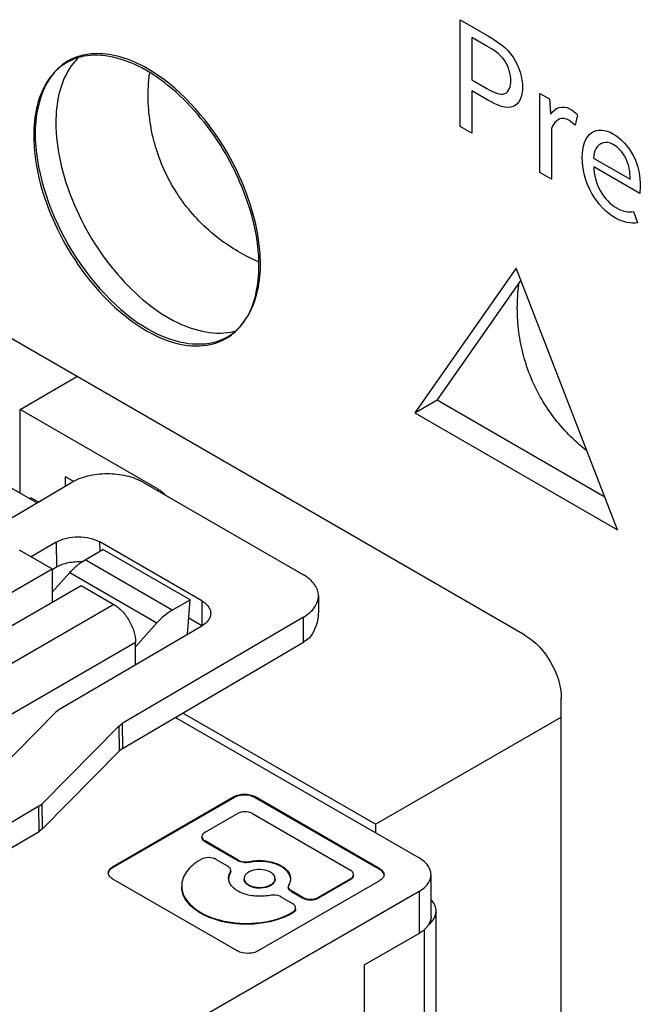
# Model space of a CAD drawing. Header units: inches. Extents: x 0 to 34, y 0 to 22.
# Tile 47 of 52: x 26.846 to 27.084, y 17.324 to 17.701. Entities that reach past the tile are written whole.
import ezdxf

# ---------------------------------------------------------------- set-up
doc = ezdxf.new("R2010")
doc.units = ezdxf.units.IN
doc.header["$LTSCALE"] = 1.87
doc.header["$MEASUREMENT"] = 0
doc.layers.get('0').update_dxf_attribs({"linetype": 'CONTINUOUS'})
doc.layers.add('02___PRT_ALL_AXES', color=7, linetype='CONTINUOUS')
doc.layers.add('_LAYER_1_', color=7, linetype='CONTINUOUS')

msp = doc.modelspace()

# ---------------------------------------------------------------- linework, layer by layer
at = {"color": 7, "linetype": 'CONTINUOUS'}
for p, q in [((27.0394634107, 17.4652730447), (26.816474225, 17.5940242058)), ((26.8460390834, 17.5517871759), (26.8678326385, 17.5643705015)), ((26.8460390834, 17.5196395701), (26.8460390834, 17.5517871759)), ((26.8989328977, 17.5212469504), (26.8460390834, 17.5517871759)), ((26.8524231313, 17.5159535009), (26.8321196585, 17.5276764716)), ((26.863349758, 17.5260925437), (26.863349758, 17.5223725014)), ((26.863349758, 17.5260925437), (26.866661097, 17.5241806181)), ((26.7960920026, 17.4828609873), (26.8655033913, 17.5236376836)), ((26.8933417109, 17.5237776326), (26.9545871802, 17.4884152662)), ((26.8989328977, 17.5212469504), (26.8989328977, 17.5205493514)), ((26.8496101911, 17.5175776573), (26.8502149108, 17.5179329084)), ((26.853027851, 17.516308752), (26.8502149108, 17.5179329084)), ((26.8599364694, 17.5009104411), (26.850357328, 17.4952830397)), ((26.8599364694, 17.5009104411), (26.8600093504, 17.4913095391)), ((26.8766662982, 17.4974590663), (26.8766394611, 17.5009944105)), ((26.9156138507, 17.4784910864), (26.8766394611, 17.5009944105)), ((26.8457606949, 17.4979370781), (26.8582881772, 17.4907038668)), ((26.8709325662, 17.4941484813), (26.877775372, 17.4980994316)), ((26.9111819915, 17.4788108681), (26.877775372, 17.4980994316)), ((26.9043391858, 17.4748599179), (26.8709325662, 17.4941484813)), ((26.7973210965, 17.4555022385), (26.8582881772, 17.4907038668)), ((26.8600093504, 17.4913095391), (26.8582881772, 17.4902984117)), ((26.8582881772, 17.4907038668), (26.8582881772, 17.4778448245)), ((26.8582881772, 17.4817011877), (26.8650499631, 17.4892460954)), ((26.8650499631, 17.4892460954), (26.8984565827, 17.4699575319)), ((26.8084566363, 17.4490727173), (26.8694237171, 17.4842743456)), ((26.8694237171, 17.4842743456), (26.8819511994, 17.4770411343)), ((26.9603527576, 17.4803878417), (26.9604023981, 17.473848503)), ((26.8819511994, 17.4770411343), (26.8209841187, 17.441839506)), ((26.9043391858, 17.4748599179), (26.9111819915, 17.4788108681)), ((26.9102226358, 17.4655955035), (26.9111819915, 17.4788108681)), ((26.9156138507, 17.4784910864), (26.9156867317, 17.4688901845)), ((26.9545877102, 17.4722015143), (26.8851763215, 17.431424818)), ((26.8984565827, 17.4699575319), (26.8903028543, 17.4608594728)), ((26.9156867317, 17.4688901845), (26.9106720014, 17.4717856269)), ((26.9546605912, 17.4626006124), (26.9545877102, 17.4722015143)), ((26.9156141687, 17.4687628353), (26.860896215, 17.436618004)), ((26.8293357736, 17.4273740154), (26.8903028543, 17.4625756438)), ((26.8852492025, 17.4218239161), (26.9546605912, 17.4626006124)), ((26.8903028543, 17.4538933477), (26.8903028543, 17.4625756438)), ((26.9571631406, 17.4643983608), (26.9546605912, 17.4626006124)), ((27.0533828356, 17.0287499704), (27.0533828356, 17.4411638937)), ((26.8596449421, 17.4356619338), (26.8340629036, 17.4097255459)), ((26.860896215, 17.436618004), (26.8596449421, 17.4356619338)), ((26.9821710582, 17.3928172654), (26.908389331, 17.4354179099)), ((26.8839250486, 17.4304687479), (26.8851763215, 17.431424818)), ((26.8851763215, 17.431424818), (26.8852492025, 17.4218239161)), ((26.9056295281, 17.4337966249), (26.9988743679, 17.3799582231)), ((26.9821710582, 17.3928172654), (27.0533828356, 17.4339340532)), ((26.8545403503, 17.4006770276), (26.8839250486, 17.4304687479)), ((26.8839250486, 17.4304687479), (26.8839979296, 17.4208678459)), ((26.8839979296, 17.4208678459), (26.8546132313, 17.3910761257)), ((26.8852492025, 17.4218239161), (26.8839979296, 17.4208678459)), ((26.9282054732, 17.4034501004), (26.8814382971, 17.3764473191)), ((26.9282054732, 17.4031286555), (26.8814382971, 17.3761258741)), ((26.9282054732, 17.4034501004), (26.9282054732, 17.4031286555)), ((26.9359456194, 17.4031120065), (26.9359456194, 17.4034334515)), ((26.9838543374, 17.3757715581), (26.9359456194, 17.4034334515)), ((26.9359456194, 17.4031120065), (26.9838543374, 17.3754501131)), ((26.8532890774, 17.3997209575), (26.8351640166, 17.3890731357)), ((26.8532890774, 17.3997209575), (26.8545403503, 17.4006770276)), ((26.8533619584, 17.3901200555), (26.8532890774, 17.3997209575)), ((26.8546132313, 17.3910761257), (26.8545403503, 17.4006770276)), ((26.9169266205, 17.3897939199), (26.9293026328, 17.3969396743)), ((26.9351077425, 17.3969271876), (26.9725858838, 17.3752877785)), ((26.8352368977, 17.3794722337), (26.8533619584, 17.3901200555)), ((26.8546132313, 17.3910761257), (26.8533619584, 17.3901200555)), ((26.9821710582, 17.3928172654), (26.9821710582, 17.3896025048)), ((26.915735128, 17.388129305), (26.915735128, 17.38780786)), ((26.9169482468, 17.3861206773), (26.9169482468, 17.3864421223)), ((26.9296185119, 17.37912647), (26.9169482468, 17.3864421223)), ((26.9169482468, 17.3861206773), (26.9296185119, 17.378805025)), ((26.9151248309, 17.3792283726), (26.9153562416, 17.3793619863)), ((26.9211613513, 17.3793494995), (26.9255830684, 17.3767964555)), ((26.9296185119, 17.37912647), (26.9296185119, 17.378805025)), ((26.9338688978, 17.3782323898), (26.9338688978, 17.3785538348)), ((26.8814382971, 17.3761258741), (26.8814382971, 17.3764473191)), ((26.9265748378, 17.374342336), (26.9267962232, 17.3751065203)), ((26.9267962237, 17.3747853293), (26.9265748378, 17.374020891)), ((26.9267962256, 17.374787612), (26.9267962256, 17.3751088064)), ((26.9838543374, 17.3757715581), (26.9838543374, 17.3754501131)), ((26.8814671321, 17.3719782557), (26.9293758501, 17.3443163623)), ((26.9265748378, 17.374020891), (26.9265748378, 17.374342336)), ((26.9318647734, 17.3721041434), (26.9318647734, 17.3717826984)), ((26.9371159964, 17.3442997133), (26.9838831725, 17.3713024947)), ((26.943722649, 17.3717304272), (26.943722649, 17.3720516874)), ((26.9726075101, 17.3719359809), (26.9602314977, 17.3647902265)), ((26.9602314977, 17.3644687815), (26.9726075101, 17.3716145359)), ((26.9726075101, 17.3719359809), (26.9726075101, 17.3716145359)), ((26.9737990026, 17.3732791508), (26.9737990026, 17.3736005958)), ((27.0034868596, 17.3574564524), (27.0034868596, 17.3735287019)), ((26.9079562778, 17.3692123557), (26.9079562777, 17.3688895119)), ((26.9336169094, 17.3693429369), (26.9336169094, 17.3696643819)), ((26.9487915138, 17.3690434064), (26.9487915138, 17.3687217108)), ((26.9490129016, 17.3698098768), (26.9487915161, 17.3690456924)), ((26.9500046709, 17.3670343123), (26.9500046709, 17.3673557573)), ((26.954426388, 17.3648027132), (26.9500046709, 17.3673557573)), ((26.9988743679, 17.3670991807), (26.7497166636, 17.2232386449)), ((26.9459692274, 17.3650257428), (26.9503909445, 17.3624726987)), ((26.9500046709, 17.3670343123), (26.954426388, 17.3644812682)), ((26.954426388, 17.3648027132), (26.954426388, 17.3644812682)), ((26.9602314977, 17.3644687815), (26.9602314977, 17.3647902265)), ((26.9988743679, 17.3670991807), (26.9988743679, 17.3510269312)), ((26.9516040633, 17.3604640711), (26.9516040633, 17.3607855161)), ((26.9504125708, 17.3591209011), (26.9501811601, 17.3589872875)), ((26.9501811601, 17.3586658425), (26.9501811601, 17.3589872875)), ((26.9504125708, 17.3587994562), (26.9501811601, 17.3586658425)), ((26.9504125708, 17.3591209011), (26.9504125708, 17.3587994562)), ((27.0054355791, 17.0490301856), (27.0054355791, 17.3595460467)), ((27.0008230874, 17.3524357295), (27.0008230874, 17.0426006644)), ((26.9988743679, 17.3510269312), (26.9779952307, 17.338971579)), ((26.9779952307, 17.2743611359), (26.9779952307, 17.338971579))]:
    msp.add_line(p, q, dxfattribs=at)
for centre, radius, start, end in [((26.9100725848, 17.4781964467), 0.0109408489, 300.4312427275, 301.2683197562), ((26.9102527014, 17.4594786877), 0.0108676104, 59.6671183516, 59.9986300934)]:
    msp.add_arc(centre, radius, start, end, dxfattribs=at)
msp.add_ellipse((26.9407502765, 17.4694374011), major_axis=(0.0184277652, 0.0095079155), ratio=0.7182613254, start_param=-0.9372820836, end_param=-0.3488398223, dxfattribs=at)
for points, knots in [([(26.8933417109, 17.5237776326), (26.8913667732, 17.5249179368), (26.8867695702, 17.5265755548), (26.8794181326, 17.5273428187), (26.8720672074, 17.5264997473), (26.8674763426, 17.5247967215), (26.8655033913, 17.5236376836)], [0, 0, 0, 0, 0.2369556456, 0.4994494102, 0.7622430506, 1, 1, 1, 1]), ([(26.8989328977, 17.5212469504), (26.899178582, 17.5211050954), (26.9000690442, 17.5205442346), (26.9008756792, 17.5198335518), (26.9013491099, 17.5192269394)], [0, 0, 0, 0, 0.2693695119, 1, 1, 1, 1]), ([(26.8599364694, 17.5009104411), (26.8611202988, 17.5016058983), (26.8638748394, 17.5026276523), (26.8682853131, 17.5031335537), (26.8726960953, 17.5026731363), (26.8754544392, 17.5016786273), (26.8766394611, 17.5009944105)], [0, 0, 0, 0, 0.2377688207, 0.500550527, 0.7630324, 1, 1, 1, 1]), ([(26.8696250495, 17.4933330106), (26.8678925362, 17.4934330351), (26.8645560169, 17.4932062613), (26.8613657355, 17.4921063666), (26.8600093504, 17.4913095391)], [0, 0, 0, 0, 0.5245239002, 1, 1, 1, 1]), ([(26.8650499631, 17.4892460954), (26.8655021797, 17.4897506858), (26.8672722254, 17.4915963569), (26.8693039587, 17.4932081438), (26.8709325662, 17.4941484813)], [0, 0, 0, 0, 0.2648689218, 1, 1, 1, 1]), ([(26.9603526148, 17.4803876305), (26.9603469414, 17.4811394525), (26.9600621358, 17.4827025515), (26.9588753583, 17.4848783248), (26.9570082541, 17.486843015), (26.9554470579, 17.4879187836), (26.9545871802, 17.4884152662)], [0, 0, 0, 0, 0.2186606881, 0.4522286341, 0.7112271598, 1, 1, 1, 1]), ([(26.9545877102, 17.4722015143), (26.955456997, 17.4727121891), (26.9570330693, 17.4738161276), (26.9589101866, 17.4758247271), (26.9600907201, 17.4780408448), (26.9603583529, 17.479627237), (26.9603526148, 17.4803876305)], [0, 0, 0, 0, 0.2892728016, 0.548451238, 0.7818196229, 1, 1, 1, 1]), ([(26.8819511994, 17.4770411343), (26.8831368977, 17.476356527), (26.8853806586, 17.4744680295), (26.8879994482, 17.4708893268), (26.8897892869, 17.4668320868), (26.8903028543, 17.4639447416), (26.8903028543, 17.4625756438)], [0, 0, 0, 0, 0.2372443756, 0.500006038, 0.7627644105, 1, 1, 1, 1]), ([(26.9156138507, 17.4784910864), (26.9161296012, 17.4781932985), (26.9170661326, 17.4775477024), (26.9181865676, 17.4763692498), (26.918898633, 17.4750637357), (26.9190696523, 17.4741260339), (26.9190731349, 17.4736749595)], [0, 0, 0, 0, 0.2886971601, 0.5477891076, 0.7813308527, 1, 1, 1, 1]), ([(26.9043391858, 17.4748599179), (26.9038197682, 17.4745600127), (26.90166629, 17.4731731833), (26.8997639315, 17.4714162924), (26.8984565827, 17.4699575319)], [0, 0, 0, 0, 0.2344137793, 1, 1, 1, 1]), ([(26.9190731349, 17.4736749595), (26.9190765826, 17.4732284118), (26.9189232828, 17.4722983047), (26.9182453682, 17.4709941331), (26.917164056, 17.4698069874), (26.9162537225, 17.4691498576), (26.9157513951, 17.4688448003)], [0, 0, 0, 0, 0.2190827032, 0.4527876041, 0.7116739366, 1, 1, 1, 1]), ([(27.0394634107, 17.4652730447), (27.0435948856, 17.4628875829), (27.0501228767, 17.4553544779), (27.0533828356, 17.4459344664), (27.0533828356, 17.4411638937)], [0, 0, 0, 0, 0.5000063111, 1, 1, 1, 1]), ([(26.9282054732, 17.4034501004), (26.9287532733, 17.4037663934), (26.930032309, 17.404227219), (26.9326823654, 17.4045080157), (26.9347947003, 17.4040979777), (26.9359456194, 17.4034334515)], [0, 0, 0, 0, 0.2374808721, 0.50105659, 1, 1, 1, 1]), ([(26.9359456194, 17.4031120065), (26.9347947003, 17.4037765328), (26.9326823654, 17.4041865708), (26.930032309, 17.403905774), (26.9287532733, 17.4034449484), (26.9282054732, 17.4031286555)], [0, 0, 0, 0, 0.49894341, 0.7625191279, 1, 1, 1, 1]), ([(26.9351077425, 17.3969271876), (26.9342445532, 17.3974255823), (26.9322058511, 17.3978243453), (26.9301624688, 17.3974361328), (26.9293026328, 17.3969396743)], [0, 0, 0, 0, 0.500973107, 1, 1, 1, 1]), ([(26.9169266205, 17.3897939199), (26.9165899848, 17.3895995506), (26.9160111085, 17.3891557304), (26.9157351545, 17.3884471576), (26.915735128, 17.3881294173)], [0, 0, 0, 0, 0.550235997, 1, 1, 1, 1]), ([(26.9169482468, 17.3861206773), (26.9166059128, 17.3863183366), (26.9160182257, 17.3867677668), (26.9157350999, 17.3874861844), (26.915735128, 17.3878079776)], [0, 0, 0, 0, 0.5512529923, 1, 1, 1, 1]), ([(26.915735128, 17.3881294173), (26.9157351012, 17.3878076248), (26.916018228, 17.38708921), (26.9166059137, 17.3866397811), (26.9169482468, 17.3864421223)], [0, 0, 0, 0, 0.448747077, 1, 1, 1, 1]), ([(26.9151248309, 17.3792283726), (26.9140485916, 17.3786069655), (26.9120991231, 17.3772625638), (26.909768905, 17.3748101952), (26.9083018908, 17.3720937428), (26.9079560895, 17.3701454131), (26.9079562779, 17.3692093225)], [0, 0, 0, 0, 0.2897837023, 0.5485846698, 0.78172368, 1, 1, 1, 1]), ([(26.9211613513, 17.3793494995), (26.920298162, 17.3798478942), (26.9182594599, 17.3802466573), (26.9162160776, 17.3798584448), (26.9153562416, 17.3793619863)], [0, 0, 0, 0, 0.500973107, 1, 1, 1, 1]), ([(26.9296185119, 17.37912647), (26.9302210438, 17.3787785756), (26.9316549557, 17.3783686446), (26.9331286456, 17.3784071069), (26.9338688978, 17.3785538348)], [0, 0, 0, 0, 0.479695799, 1, 1, 1, 1]), ([(26.9338688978, 17.3782323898), (26.9331286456, 17.3780856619), (26.9316549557, 17.3780471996), (26.9302210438, 17.3784571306), (26.9296185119, 17.378805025)], [0, 0, 0, 0, 0.520304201, 1, 1, 1, 1]), ([(26.9338688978, 17.3785538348), (26.9356942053, 17.3789156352), (26.9393822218, 17.3790949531), (26.9437843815, 17.3781473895), (26.9467075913, 17.3766500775), (26.9483361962, 17.3753059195), (26.9493938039, 17.3737454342), (26.9496521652, 17.3725781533), (26.9496524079, 17.3720271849)], [0, 0, 0, 0, 0.2960987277, 0.5797402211, 0.7051290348, 0.815714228, 0.9123283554, 1, 1, 1, 1]), ([(26.9496400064, 17.3720159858), (26.9495968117, 17.3725586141), (26.9492586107, 17.37369192), (26.9481363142, 17.3751840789), (26.9464824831, 17.3764665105), (26.9435753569, 17.3778838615), (26.9392570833, 17.3787728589), (26.935650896, 17.3785856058), (26.9338688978, 17.3782323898)], [0, 0, 0, 0, 0.0880392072, 0.1858429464, 0.2975271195, 0.42344775, 0.7061826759, 1, 1, 1, 1]), ([(27.003486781, 17.3735287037), (27.0034867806, 17.3741285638), (27.003265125, 17.3753788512), (27.0023173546, 17.3771209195), (27.0008190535, 17.3786956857), (26.9995653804, 17.3795592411), (26.9988743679, 17.3799582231)], [0, 0, 0, 0, 0.2177877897, 0.4509169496, 0.7103017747, 1, 1, 1, 1]), ([(26.8798496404, 17.3742278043), (26.8798496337, 17.3746514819), (26.8802175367, 17.3755963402), (26.8809894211, 17.3761881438), (26.8814382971, 17.3764473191)], [0, 0, 0, 0, 0.4497623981, 1, 1, 1, 1]), ([(26.8814382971, 17.3761258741), (26.8810407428, 17.3758963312), (26.8803549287, 17.3753803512), (26.879943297, 17.3745982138), (26.8798774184, 17.3742229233)], [0, 0, 0, 0, 0.5464441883, 1, 1, 1, 1]), ([(26.9267962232, 17.3751065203), (26.9267968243, 17.3754286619), (26.9265141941, 17.3761484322), (26.9259258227, 17.3765985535), (26.9255830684, 17.3767964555)], [0, 0, 0, 0, 0.4487115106, 1, 1, 1, 1]), ([(26.9419708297, 17.3744878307), (26.9410535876, 17.3750174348), (26.9388662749, 17.3756157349), (26.9360982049, 17.3754849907), (26.9340664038, 17.3748163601), (26.9328784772, 17.3740965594), (26.9320732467, 17.3731845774), (26.9318652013, 17.3724476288), (26.931864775, 17.372106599)], [0, 0, 0, 0, 0.2705375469, 0.5619357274, 0.6958984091, 0.8133517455, 0.9128916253, 1, 1, 1, 1]), ([(26.9737990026, 17.3736004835), (26.9737990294, 17.373922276), (26.9735159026, 17.3746406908), (26.9729282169, 17.3750901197), (26.9725858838, 17.3752877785)], [0, 0, 0, 0, 0.448747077, 1, 1, 1, 1]), ([(26.9838543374, 17.3757715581), (26.9843107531, 17.3755080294), (26.9850942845, 17.3749088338), (26.9854718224, 17.3739510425), (26.9854718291, 17.3735220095)], [0, 0, 0, 0, 0.5512511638, 1, 1, 1, 1]), ([(26.9854027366, 17.3736997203), (26.9853559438, 17.3738684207), (26.9850416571, 17.3746037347), (26.9843876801, 17.3751421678), (26.9838543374, 17.3754501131)], [0, 0, 0, 0, 0.221346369, 1, 1, 1, 1]), ([(26.8814671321, 17.3719782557), (26.8810107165, 17.3722417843), (26.880227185, 17.3728409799), (26.8798496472, 17.3737987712), (26.8798496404, 17.3742278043)], [0, 0, 0, 0, 0.5512511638, 1, 1, 1, 1]), ([(26.9259353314, 17.3721250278), (26.9259352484, 17.3723134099), (26.9259899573, 17.3730881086), (26.926275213, 17.3738383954), (26.9265748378, 17.374342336)], [0, 0, 0, 0, 0.2431778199, 1, 1, 1, 1]), ([(26.9417188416, 17.365598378), (26.9398935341, 17.3652365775), (26.9362055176, 17.3650572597), (26.9318033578, 17.3660048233), (26.928880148, 17.3675021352), (26.9272515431, 17.3688462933), (26.9261939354, 17.3704067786), (26.9259355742, 17.3715740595), (26.9259353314, 17.3721250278)], [0, 0, 0, 0, 0.2960987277, 0.5797402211, 0.7051290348, 0.815714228, 0.9123283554, 1, 1, 1, 1]), ([(26.9265748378, 17.374020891), (26.9264855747, 17.3738707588), (26.9261724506, 17.3732795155), (26.9259882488, 17.3726171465), (26.9259482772, 17.372124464)], [0, 0, 0, 0, 0.2610959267, 1, 1, 1, 1]), ([(26.931864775, 17.372106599), (26.9318641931, 17.3716411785), (26.9322707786, 17.3706006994), (26.9331215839, 17.3699503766), (26.9336169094, 17.3696643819)], [0, 0, 0, 0, 0.4486491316, 1, 1, 1, 1]), ([(26.9336169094, 17.3693429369), (26.9331216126, 17.3696289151), (26.9322708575, 17.3702791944), (26.9318642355, 17.3713195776), (26.9318647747, 17.3717849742)], [0, 0, 0, 0, 0.5513492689, 1, 1, 1, 1]), ([(26.9336169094, 17.3696643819), (26.9345344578, 17.369134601), (26.9367229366, 17.3685370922), (26.9394922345, 17.3686667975), (26.9415241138, 17.3693377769), (26.9427118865, 17.3700576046), (26.943517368, 17.3709705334), (26.9437222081, 17.3717082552), (26.9437226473, 17.3720493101)], [0, 0, 0, 0, 0.2705472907, 0.5620218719, 0.6959435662, 0.8133813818, 0.9129111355, 1, 1, 1, 1]), ([(26.9437226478, 17.3717282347), (26.9437222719, 17.3713871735), (26.9435175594, 17.3706494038), (26.9427121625, 17.3697363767), (26.9415244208, 17.3690164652), (26.9394925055, 17.3683453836), (26.9367230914, 17.3682156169), (26.9345345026, 17.3688131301), (26.9336169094, 17.3693429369)], [0, 0, 0, 0, 0.0870877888, 0.1866141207, 0.3040491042, 0.4379698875, 0.7294477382, 1, 1, 1, 1]), ([(26.9437226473, 17.3720493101), (26.943723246, 17.3725141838), (26.9433140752, 17.3735523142), (26.942465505, 17.3742022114), (26.9419708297, 17.3744878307)], [0, 0, 0, 0, 0.4486833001, 1, 1, 1, 1]), ([(26.9496524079, 17.3720271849), (26.9496524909, 17.3718388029), (26.949597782, 17.3710641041), (26.9493125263, 17.3703138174), (26.9490129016, 17.3698098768)], [0, 0, 0, 0, 0.2431778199, 1, 1, 1, 1]), ([(26.9726075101, 17.3719359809), (26.9729441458, 17.3721303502), (26.9735230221, 17.3725741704), (26.9737989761, 17.3732827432), (26.9737990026, 17.3736004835)], [0, 0, 0, 0, 0.550235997, 1, 1, 1, 1]), ([(26.9737990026, 17.3732790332), (26.9737989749, 17.3729612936), (26.9735230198, 17.3722527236), (26.972944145, 17.3718089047), (26.9726075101, 17.3716145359)], [0, 0, 0, 0, 0.4497640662, 1, 1, 1, 1]), ([(26.9854718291, 17.3735220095), (26.9854718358, 17.3730983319), (26.9851039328, 17.3721534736), (26.9843320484, 17.37156167), (26.9838831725, 17.3713024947)], [0, 0, 0, 0, 0.4497623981, 1, 1, 1, 1]), ([(26.9988743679, 17.3670991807), (26.9995653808, 17.3674981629), (27.0008190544, 17.3683617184), (27.0023173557, 17.3699364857), (27.0032651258, 17.371678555), (27.0034867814, 17.3729288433), (27.003486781, 17.3735287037)], [0, 0, 0, 0, 0.2896982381, 0.5490829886, 0.7822121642, 1, 1, 1, 1]), ([(26.9079562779, 17.3692093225), (26.9079565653, 17.3677809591), (26.9088244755, 17.3646892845), (26.9121939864, 17.3608544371), (26.9171652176, 17.3578106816), (26.9233705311, 17.3557182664), (26.9303244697, 17.3547207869), (26.9374682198, 17.3549000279), (26.944217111, 17.3562313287), (26.9483553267, 17.3579330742), (26.9501811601, 17.3589872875)], [0, 0, 0, 0, 0.0870081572, 0.1867020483, 0.3043443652, 0.4383634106, 0.5829450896, 0.7301796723, 0.871572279, 1, 1, 1, 1]), ([(26.9501811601, 17.3586658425), (26.9483554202, 17.3576116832), (26.9442174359, 17.3559100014), (26.9374689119, 17.3545786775), (26.9303255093, 17.3543993), (26.9233718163, 17.35539654), (26.9171665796, 17.3574886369), (26.9121952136, 17.3605320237), (26.9088253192, 17.3643664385), (26.9079568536, 17.3674579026), (26.9079562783, 17.3688862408)], [0, 0, 0, 0, 0.1284253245, 0.2698149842, 0.4170470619, 0.5616276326, 0.6956476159, 0.813292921, 0.9129905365, 1, 1, 1, 1]), ([(26.9487915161, 17.3690456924), (26.948790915, 17.3687235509), (26.9490735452, 17.3680037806), (26.9496619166, 17.3675536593), (26.9500046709, 17.3673557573)], [0, 0, 0, 0, 0.4487115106, 1, 1, 1, 1]), ([(26.9500046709, 17.3670343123), (26.9496619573, 17.3672321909), (26.9490736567, 17.3676822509), (26.9487909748, 17.3684018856), (26.9487915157, 17.3687239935)], [0, 0, 0, 0, 0.5512850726, 1, 1, 1, 1]), ([(26.9459692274, 17.3650257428), (26.9453666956, 17.3653736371), (26.9439327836, 17.3657835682), (26.9424590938, 17.3657451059), (26.9417188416, 17.365598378)], [0, 0, 0, 0, 0.479695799, 1, 1, 1, 1]), ([(26.954426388, 17.3648027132), (26.9552895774, 17.3643043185), (26.9573282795, 17.3639055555), (26.9593716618, 17.364293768), (26.9602314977, 17.3647902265)], [0, 0, 0, 0, 0.500973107, 1, 1, 1, 1]), ([(26.9602314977, 17.3644687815), (26.9593716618, 17.363972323), (26.9573282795, 17.3635841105), (26.9552895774, 17.3639828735), (26.954426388, 17.3644812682)], [0, 0, 0, 0, 0.499026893, 1, 1, 1, 1]), ([(27.0054352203, 17.3595493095), (27.00543434, 17.3603204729), (27.0050539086, 17.3619607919), (27.00407764, 17.3633072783), (27.003487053, 17.3639270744)], [0, 0, 0, 0, 0.4738965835, 1, 1, 1, 1]), ([(26.9516040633, 17.3607854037), (26.9516040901, 17.3611071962), (26.9513209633, 17.361825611), (26.9507332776, 17.3622750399), (26.9503909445, 17.3624726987)], [0, 0, 0, 0, 0.448747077, 1, 1, 1, 1]), ([(26.9504125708, 17.3591209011), (26.9507492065, 17.3593152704), (26.9513280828, 17.3597590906), (26.9516040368, 17.3604676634), (26.9516040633, 17.3607854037)], [0, 0, 0, 0, 0.550235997, 1, 1, 1, 1]), ([(26.9516040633, 17.3604639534), (26.9516040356, 17.3601462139), (26.9513280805, 17.3594376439), (26.9507492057, 17.3589938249), (26.9504125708, 17.3587994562)], [0, 0, 0, 0, 0.4497640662, 1, 1, 1, 1]), ([(27.0024602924, 17.3542272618), (27.0033343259, 17.3549269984), (27.004810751, 17.3564802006), (27.005436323, 17.3585833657), (27.0054352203, 17.3595493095)], [0, 0, 0, 0, 0.5368443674, 1, 1, 1, 1]), ([(27.0034867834, 17.3574598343), (27.0034870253, 17.3571838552), (27.0033986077, 17.3560434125), (27.0029352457, 17.3549491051), (27.0024602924, 17.3542272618)], [0, 0, 0, 0, 0.2420739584, 1, 1, 1, 1]), ([(27.0024602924, 17.3542272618), (27.002257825, 17.3539195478), (27.0012708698, 17.3526405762), (26.9999501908, 17.3516480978), (26.9988743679, 17.3510269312)], [0, 0, 0, 0, 0.228699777, 1, 1, 1, 1]), ([(26.9371159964, 17.3442997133), (26.9365681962, 17.3439834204), (26.9352891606, 17.3435225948), (26.9326391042, 17.343241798), (26.9305267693, 17.343651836), (26.9293758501, 17.3443163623)], [0, 0, 0, 0, 0.2374808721, 0.50105659, 1, 1, 1, 1])]:
    msp.add_open_spline(points, degree=3, knots=knots, dxfattribs=at)
at = {"layer": '02___PRT_ALL_AXES', "color": 7, "linetype": 'CONTINUOUS'}
for p, q in [((27.0361290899, 17.6058641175), (26.9972941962, 17.5504976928)), ((27.0749639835, 17.505652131), (27.0361290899, 17.6058641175)), ((27.0379258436, 17.6012276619), (27.0057794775, 17.5553969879)), ((26.9972941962, 17.5504976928), (27.0057794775, 17.5553969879)), ((27.0057794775, 17.5553969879), (27.0700722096, 17.5182751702)), ((26.9972941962, 17.5504976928), (27.0749639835, 17.505652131))]:
    msp.add_line(p, q, dxfattribs=at)
for centre, radius, start, end in [((26.8743028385, 17.6665829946), 0.0208294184, 106.3098145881, 119.9279030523), ((26.874507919, 17.6659171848), 0.0215260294, 104.6603096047, 106.336025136), ((26.9641218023, 17.6720763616), 0.0690430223, 240.0020423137, 247.1974767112), ((26.9139976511, 17.5975101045), 0.0215650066, 313.6682157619, 315.3234856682), ((26.9144847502, 17.5969849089), 0.020848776, 300.0826468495, 313.6965065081)]:
    msp.add_arc(centre, radius, start, end, dxfattribs=at)
for points, knots in [([(26.937573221, 17.6068752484), (26.937573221, 17.6170015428), (26.9323246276, 17.6381194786), (26.9185112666, 17.6610052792), (26.9035136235, 17.675840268), (26.8892458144, 17.6854681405), (26.8762280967, 17.6886178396), (26.8690599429, 17.6867423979)], [0, 0, 0, 0, 0.2632716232, 0.5502089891, 0.6856106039, 0.8073635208, 1, 1, 1, 1]), ([(26.8639108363, 17.684634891), (26.8614880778, 17.6832358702), (26.8570008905, 17.6791739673), (26.8543624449, 17.6737950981), (26.853384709, 17.6708810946)], [0, 0, 0, 0, 0.4764978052, 1, 1, 1, 1]), ([(26.8684434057, 17.6865675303), (26.8677174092, 17.6858745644), (26.864859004, 17.6827347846), (26.8628979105, 17.6788439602), (26.8618699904, 17.6757803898)], [0, 0, 0, 0, 0.2369817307, 1, 1, 1, 1]), ([(26.9296024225, 17.6122821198), (26.9266904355, 17.6139634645), (26.9211041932, 17.6177591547), (26.9136516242, 17.6246078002), (26.9072768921, 17.632471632), (26.9021178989, 17.6411781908), (26.8989218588, 17.648987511), (26.8970698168, 17.6554580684), (26.8960387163, 17.6604023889), (26.8953716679, 17.6654088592), (26.8950729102, 17.6704511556), (26.8951428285, 17.6755016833), (26.8954359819, 17.6788569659), (26.8956435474, 17.6805263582)], [0, 0, 0, 0, 0.1249862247, 0.2499829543, 0.3749436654, 0.499899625, 0.6248510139, 0.6873687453, 0.749887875, 0.8124112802, 0.8749403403, 0.9374703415, 1, 1, 1, 1]), ([(26.8618699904, 17.6757803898), (26.8615128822, 17.6747160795), (26.8602156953, 17.6700992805), (26.8597580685, 17.6652706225), (26.8597580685, 17.6616033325)], [0, 0, 0, 0, 0.2343723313, 1, 1, 1, 1]), ([(26.853384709, 17.6708810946), (26.8530276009, 17.6698167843), (26.8517304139, 17.6651999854), (26.8512727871, 17.6603713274), (26.8512727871, 17.6567040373)], [0, 0, 0, 0, 0.2343723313, 1, 1, 1, 1]), ([(26.8597580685, 17.6616033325), (26.8597580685, 17.651477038), (26.8650066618, 17.6303591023), (26.8788200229, 17.6074733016), (26.893817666, 17.5926383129), (26.908085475, 17.5830104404), (26.9211031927, 17.5798607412), (26.9282713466, 17.581736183)], [0, 0, 0, 0, 0.2632716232, 0.5502089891, 0.6856106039, 0.8073635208, 1, 1, 1, 1]), ([(26.8512727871, 17.6567040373), (26.8512727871, 17.645804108), (26.8572657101, 17.6232063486), (26.8727848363, 17.5992182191), (26.889306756, 17.584562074), (26.901902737, 17.5776852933), (26.9142289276, 17.5752151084), (26.9218870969, 17.5771842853), (26.9249351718, 17.5789443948)], [0, 0, 0, 0, 0.269870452, 0.5613209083, 0.695463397, 0.8131415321, 0.9128544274, 1, 1, 1, 1]), ([(26.9354612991, 17.5926981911), (26.9358184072, 17.5937625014), (26.9371155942, 17.5983793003), (26.937573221, 17.6032079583), (26.937573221, 17.6068752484)], [0, 0, 0, 0, 0.2343723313, 1, 1, 1, 1]), ([(27.0630566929, 17.5360005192), (27.0606587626, 17.5378729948), (27.0561065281, 17.5419406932), (27.0501484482, 17.5488855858), (27.0451582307, 17.5565559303), (27.04122473, 17.5648174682), (27.0384157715, 17.5735257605), (27.0367807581, 17.5825295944), (27.0363484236, 17.5916694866), (27.0368675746, 17.5977518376), (27.0373260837, 17.6007588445)], [0, 0, 0, 0, 0.1250373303, 0.2500309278, 0.375022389, 0.5000069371, 0.6249915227, 0.7499818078, 0.8749891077, 1, 1, 1, 1]), ([(26.9293322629, 17.5823476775), (26.9300045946, 17.5830276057), (26.9326494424, 17.586080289), (26.9344834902, 17.5897839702), (26.9354612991, 17.5926981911)], [0, 0, 0, 0, 0.2372666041, 1, 1, 1, 1])]:
    msp.add_open_spline(points, degree=3, knots=knots, dxfattribs=at)
at = {"layer": '_LAYER_1_', "color": 40, "linetype": 'CONTINUOUS'}
for p, q in [((27.0145927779, 17.6602167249), (27.0145927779, 17.7010810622)), ((27.0145927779, 17.7010810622), (27.0254881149, 17.6947902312)), ((27.0191290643, 17.694286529), (27.0191290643, 17.6780296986)), ((27.0248929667, 17.6909585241), (27.0191290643, 17.694286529)), ((27.0191290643, 17.6780296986), (27.0248929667, 17.6747016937)), ((27.0191290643, 17.6737942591), (27.0191290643, 17.65759753)), ((27.0254881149, 17.670122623), (27.0191290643, 17.6737942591)), ((27.0451682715, 17.6425628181), (27.0451682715, 17.6728345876)), ((27.0451682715, 17.6728345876), (27.0488314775, 17.6707194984)), ((27.0488314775, 17.6707194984), (27.0492154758, 17.6650160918)), ((27.058758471, 17.6606298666), (27.0562266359, 17.6625895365)), ((27.0596217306, 17.664616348), (27.058758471, 17.6606298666)), ((27.0191290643, 17.65759753), (27.0145927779, 17.6602167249)), ((27.0495896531, 17.6594453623), (27.0495896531, 17.6400099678)), ((27.0657401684, 17.6480666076), (27.0797713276, 17.6399651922)), ((27.0495896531, 17.6400099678), (27.0451682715, 17.6425628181)), ((27.083492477, 17.6344498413), (27.0657981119, 17.6446663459)), ((27.0836555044, 17.6371577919), (27.083492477, 17.6344498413)), ((27.0810667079, 17.6275666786), (27.0826292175, 17.6232976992)), ((27.0361290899, 17.6058641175), (26.9972941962, 17.5504976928)), ((27.0749639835, 17.505652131), (27.0361290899, 17.6058641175)), ((26.9972941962, 17.5504976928), (27.0749639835, 17.505652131))]:
    msp.add_line(p, q, dxfattribs=at)
for centre, radius, start, end in [((26.8817659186, 17.607497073), 0.0563670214, 0.0360886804, 3.1982563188), ((26.8858323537, 17.6075318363), 0.0523005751, 359.2690718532, 0.0008110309), ((26.9031547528, 17.6046014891), 0.03465509, 337.1089942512, 343.5878998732), ((26.8998758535, 17.6056150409), 0.0380867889, 343.5189699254, 345.5461890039), ((26.9061654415, 17.603372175), 0.0314033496, 334.7287285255, 337.0385781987), ((26.9147231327, 17.597663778), 0.0210537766, 311.4772922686, 314.8460795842)]:
    msp.add_arc(centre, radius, start, end, dxfattribs=at)
for points, knots in [([(27.0254881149, 17.6947902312), (27.0287346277, 17.6929157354), (27.0358166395, 17.6882396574), (27.0385509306, 17.6786442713), (27.0385509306, 17.6752265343)], [0, 0, 0, 0, 0.5230864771, 1, 1, 1, 1]), ([(27.0340716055, 17.6778128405), (27.0340716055, 17.6800432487), (27.0322398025, 17.6866816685), (27.0272374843, 17.689604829), (27.0248929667, 17.6909585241)], [0, 0, 0, 0, 0.451724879, 1, 1, 1, 1]), ([(26.8695614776, 17.6873446), (26.8677520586, 17.6868854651), (26.8643035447, 17.6855100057), (26.8613932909, 17.6832022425), (26.8600701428, 17.6818294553)], [0, 0, 0, 0, 0.494955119, 1, 1, 1, 1]), ([(26.9370759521, 17.6188464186), (26.9352860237, 17.6289921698), (26.9257154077, 17.6553848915), (26.9059904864, 17.6759151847), (26.8949817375, 17.6822714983)], [0, 0, 0, 0, 0.4186026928, 1, 1, 1, 1]), ([(27.0248929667, 17.6747016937), (27.0272720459, 17.6733280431), (27.0323539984, 17.6708381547), (27.0340716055, 17.675515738), (27.0340716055, 17.6778128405)], [0, 0, 0, 0, 0.5445996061, 1, 1, 1, 1]), ([(27.0385509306, 17.6752265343), (27.0385509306, 17.6717498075), (27.0357803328, 17.6654127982), (27.0287551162, 17.6682362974), (27.0254881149, 17.670122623)], [0, 0, 0, 0, 0.4796137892, 1, 1, 1, 1]), ([(27.0562266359, 17.6625895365), (27.0556430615, 17.6629264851), (27.052517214, 17.6640141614), (27.0505292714, 17.6615954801), (27.0495896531, 17.6594453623)], [0, 0, 0, 0, 0.1883878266, 1, 1, 1, 1]), ([(27.0614248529, 17.6482539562), (27.0614248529, 17.6523931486), (27.0634658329, 17.6593297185), (27.07021568, 17.6591254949), (27.0731922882, 17.6574068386)], [0, 0, 0, 0, 0.5463434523, 1, 1, 1, 1]), ([(27.0732973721, 17.6532932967), (27.0705644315, 17.6548712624), (27.0666310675, 17.6534186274), (27.0658650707, 17.6493874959), (27.0657401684, 17.6480666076)], [0, 0, 0, 0, 0.6926191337, 1, 1, 1, 1]), ([(27.0731922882, 17.6574068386), (27.0760018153, 17.6557846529), (27.0824448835, 17.6490979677), (27.0836555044, 17.6407639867), (27.0836555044, 17.6371577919)], [0, 0, 0, 0, 0.4735676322, 1, 1, 1, 1]), ([(27.0797713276, 17.6399651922), (27.0797713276, 17.6424233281), (27.079220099, 17.6477827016), (27.0750422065, 17.6522858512), (27.0732973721, 17.6532932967)], [0, 0, 0, 0, 0.5495703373, 1, 1, 1, 1]), ([(27.0739976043, 17.6251698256), (27.0707882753, 17.6270228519), (27.0635514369, 17.6343629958), (27.0614248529, 17.6441305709), (27.0614248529, 17.6482539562)], [0, 0, 0, 0, 0.4733243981, 1, 1, 1, 1]), ([(27.0657981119, 17.6446663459), (27.0659365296, 17.6418101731), (27.0673963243, 17.6352447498), (27.0723303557, 17.6302409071), (27.074534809, 17.6289680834)], [0, 0, 0, 0, 0.5221025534, 1, 1, 1, 1]), ([(26.9213893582, 17.5778258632), (26.9228348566, 17.5782673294), (26.9254117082, 17.5793741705), (26.9276793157, 17.5810166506), (26.9286675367, 17.5818899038)], [0, 0, 0, 0, 0.5330423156, 1, 1, 1, 1])]:
    msp.add_open_spline(points, degree=3, knots=knots, dxfattribs=at)
for points in [[(26.8755111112, 17.6880654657), (26.8734388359, 17.6880601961), (26.8714446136, 17.6878224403), (26.8695614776, 17.6873446)], [(26.8949817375, 17.6822714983), (26.8883766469, 17.6860851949), (26.8816062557, 17.688080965), (26.8755111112, 17.6880654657)], [(26.8600701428, 17.6818294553), (26.8579531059, 17.6796329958), (26.8562115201, 17.6769059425), (26.8548837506, 17.6737733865)], [(26.8548837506, 17.6737733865), (26.8528920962, 17.6690745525), (26.8518315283, 17.6634633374), (26.8518315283, 17.6573619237)], [(27.0493785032, 17.6649219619), (27.0508321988, 17.6671981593), (27.0537558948, 17.6686291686), (27.056820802, 17.6668595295)], [(27.056820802, 17.6668595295), (27.0577717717, 17.6663104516), (27.0587510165, 17.665560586), (27.0596217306, 17.664616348)], [(26.8518315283, 17.6573619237), (26.8518315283, 17.6446507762), (26.8610380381, 17.612852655), (26.8839732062, 17.588979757), (26.8949817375, 17.582623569)], [(27.074534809, 17.6289680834), (27.0768170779, 17.6276503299), (27.0791426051, 17.6272603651), (27.0810667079, 17.6275666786)], [(27.0826292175, 17.6232976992), (27.0800926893, 17.6228821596), (27.0770117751, 17.6234294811), (27.0739976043, 17.6251698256)], [(26.9380451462, 17.6106418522), (26.9378993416, 17.613279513), (26.9375731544, 17.6160281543), (26.9370759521, 17.6188464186)], [(26.9367571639, 17.5961085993), (26.9376118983, 17.5994228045), (26.9380798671, 17.6030433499), (26.9381286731, 17.6068646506)], [(26.9295703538, 17.5827365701), (26.9315647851, 17.5847195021), (26.9332392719, 17.5871623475), (26.9345633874, 17.5899659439)], [(26.8949817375, 17.582623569), (26.9042291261, 17.5772842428), (26.9138004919, 17.5755081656), (26.9213893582, 17.5778258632)]]:
    msp.add_open_spline(points, degree=3, dxfattribs=at)

doc.saveas('drawing.dxf')
